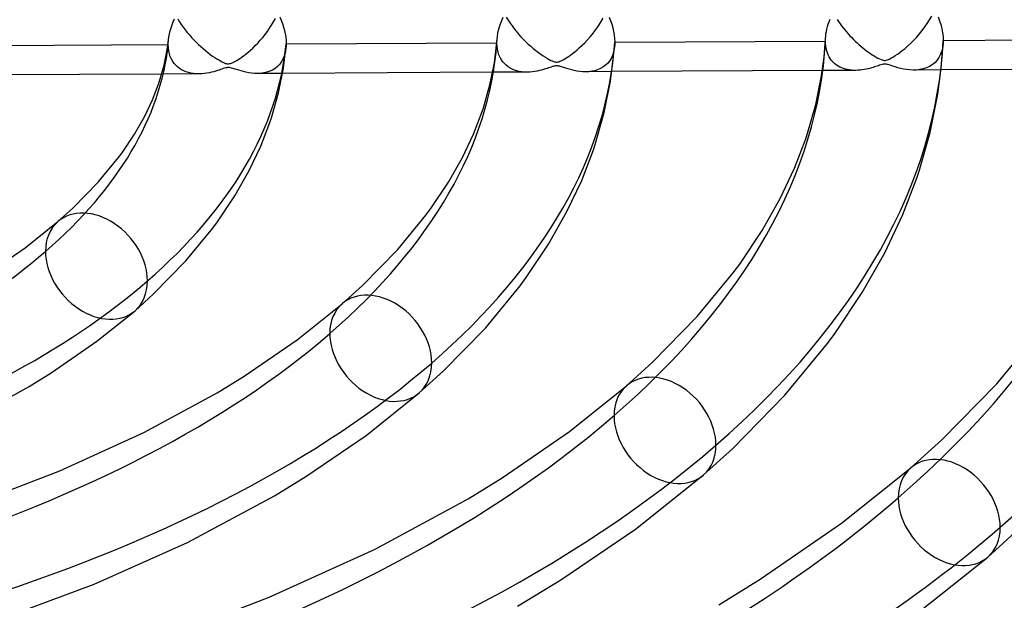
# Model space of a CAD drawing. Header units: millimetres. Extents: x -866 to 866, y -967 to 997.
# Tile 54 of 74: x 66 to 149, y 615 to 664. Entities that reach past the tile are written whole.
import ezdxf

# ---------------------------------------------------------------- set-up
doc = ezdxf.new("R2010")
doc.units = ezdxf.units.MM
doc.layers.add('HIDDEN', color=7, linetype='Continuous')
doc.layers.add('THICK', color=7, linetype='Continuous')

msp = doc.modelspace()

# ---------------------------------------------------------------- linework, layer by layer
at = {"layer": 'HIDDEN'}
for p, q in [((79.178, 663.878), (79.327, 663.638)), ((79.327, 663.638), (79.483, 663.403)), ((87.141, 663.353), (87.304, 663.623)), ((87.304, 663.623), (87.455, 663.897)), ((107.027, 664.029), (107.183, 663.774)), ((107.183, 663.774), (107.348, 663.524)), ((114.914, 663.388), (115.085, 663.66)), ((115.085, 663.66), (115.245, 663.937)), ((135.074, 663.839), (135.197, 663.652)), ((135.197, 663.652), (135.325, 663.469)), ((142.723, 663.493), (142.915, 663.796)), ((142.915, 663.796), (143.093, 664.103)), ((79.483, 663.403), (79.646, 663.173)), ((79.646, 663.173), (79.816, 662.948)), ((79.816, 662.948), (79.99, 662.728)), ((86.591, 662.564), (86.785, 662.822)), ((86.785, 662.822), (86.968, 663.086)), ((86.968, 663.086), (87.141, 663.353)), ((107.348, 663.524), (107.52, 663.28)), ((107.52, 663.28), (107.7, 663.041)), ((107.7, 663.041), (107.886, 662.809)), ((107.886, 662.809), (108.077, 662.583)), ((114.341, 662.597), (114.542, 662.856)), ((114.542, 662.856), (114.733, 663.12)), ((114.733, 663.12), (114.914, 663.388)), ((135.325, 663.469), (135.457, 663.29)), ((135.457, 663.29), (135.592, 663.113)), ((135.592, 663.113), (135.73, 662.941)), ((135.73, 662.941), (135.872, 662.773)), ((135.872, 662.773), (136.016, 662.608)), ((142.07, 662.618), (142.3, 662.904)), ((142.3, 662.904), (142.517, 663.196)), ((142.517, 663.196), (142.723, 663.493)), ((78.376, 661.844), (78.379, 661.911)), ((78.379, 661.911), (78.384, 661.979)), ((78.384, 661.979), (78.389, 662.048)), ((78.389, 662.048), (78.396, 662.117)), ((79.99, 662.728), (80.169, 662.515)), ((80.169, 662.515), (80.353, 662.308)), ((80.353, 662.308), (80.541, 662.106)), ((80.541, 662.106), (80.732, 661.911)), ((80.732, 661.911), (80.928, 661.722)), ((85.962, 661.827), (86.176, 662.062)), ((86.176, 662.062), (86.388, 662.31)), ((86.388, 662.31), (86.591, 662.564)), ((106.239, 661.902), (106.24, 661.948)), ((106.24, 661.948), (106.241, 661.994)), ((106.241, 661.994), (106.244, 662.041)), ((106.244, 662.041), (106.246, 662.088)), ((106.246, 662.088), (106.249, 662.135)), ((108.077, 662.583), (108.273, 662.364)), ((108.273, 662.364), (108.474, 662.152)), ((108.474, 662.152), (108.679, 661.946)), ((108.679, 661.946), (108.889, 661.748)), ((113.687, 661.862), (113.911, 662.098)), ((113.911, 662.098), (114.13, 662.344)), ((114.13, 662.344), (114.341, 662.597)), ((134.087, 662.07), (134.088, 662.104)), ((134.087, 662.036), (134.087, 662.07)), ((134.087, 662.002), (134.087, 662.036)), ((134.094, 661.783), (134.087, 662.002)), ((134.088, 662.104), (134.089, 662.139)), ((134.089, 662.139), (134.091, 662.173)), ((134.091, 662.173), (134.092, 662.208)), ((136.016, 662.608), (136.162, 662.448)), ((136.162, 662.448), (136.311, 662.291)), ((136.311, 662.291), (136.462, 662.138)), ((136.462, 662.138), (136.615, 661.989)), ((136.615, 661.989), (136.771, 661.844)), ((141.32, 661.814), (141.576, 662.069)), ((141.576, 662.069), (141.828, 662.339)), ((141.828, 662.339), (142.07, 662.618)), ((78.348, 661.71), (78.374, 661.71)), ((78.374, 661.777), (78.376, 661.844)), ((78.374, 661.71), (78.374, 661.777)), ((78.385, 661.431), (78.374, 661.71)), ((78.419, 661.167), (78.385, 661.431)), ((78.474, 660.919), (78.419, 661.167)), ((80.928, 661.722), (81.126, 661.539)), ((81.126, 661.539), (81.327, 661.362)), ((81.327, 661.362), (81.531, 661.191)), ((81.531, 661.191), (81.737, 661.027)), ((85.144, 661.055), (85.34, 661.224)), ((85.34, 661.224), (85.542, 661.408)), ((85.542, 661.408), (85.75, 661.61)), ((85.75, 661.61), (85.962, 661.827)), ((88.309, 661.1), (88.231, 660.796)), ((88.356, 661.426), (88.309, 661.1)), ((106.227, 661.856), (106.239, 661.856)), ((106.239, 661.856), (106.239, 661.902)), ((106.25, 661.574), (106.239, 661.856)), ((106.284, 661.309), (106.25, 661.574)), ((106.339, 661.06), (106.284, 661.309)), ((108.889, 661.748), (109.102, 661.556)), ((109.102, 661.556), (109.318, 661.372)), ((109.318, 661.372), (109.537, 661.195)), ((109.537, 661.195), (109.755, 661.029)), ((112.656, 660.949), (112.845, 661.097)), ((112.845, 661.097), (113.044, 661.262)), ((113.044, 661.262), (113.252, 661.444)), ((113.252, 661.444), (113.467, 661.644)), ((113.467, 661.644), (113.687, 661.862)), ((116.185, 661.355), (116.122, 661.06)), ((116.221, 661.668), (116.185, 661.355)), ((134.114, 661.574), (134.094, 661.783)), ((134.146, 661.374), (134.114, 661.574)), ((134.192, 661.184), (134.146, 661.374)), ((134.249, 661.004), (134.192, 661.184)), ((136.771, 661.844), (136.927, 661.703)), ((136.927, 661.703), (137.086, 661.567)), ((137.086, 661.567), (137.246, 661.434)), ((137.246, 661.434), (137.407, 661.306)), ((137.407, 661.306), (137.569, 661.183)), ((137.569, 661.183), (137.733, 661.064)), ((140.389, 661.026), (140.604, 661.19)), ((140.604, 661.19), (140.832, 661.375)), ((140.832, 661.375), (141.072, 661.583)), ((141.072, 661.583), (141.32, 661.814)), ((143.959, 661.185), (143.852, 660.88)), ((144.032, 661.517), (143.959, 661.185)), ((144.068, 661.874), (144.032, 661.517)), ((78.549, 660.688), (78.474, 660.919)), ((78.642, 660.475), (78.549, 660.688)), ((78.753, 660.28), (78.642, 660.475)), ((78.878, 660.103), (78.753, 660.28)), ((81.737, 661.027), (81.941, 660.874)), ((81.941, 660.874), (82.136, 660.733)), ((82.136, 660.733), (82.321, 660.607)), ((82.321, 660.607), (82.495, 660.496)), ((82.495, 660.496), (82.656, 660.398)), ((82.656, 660.398), (82.803, 660.314)), ((82.803, 660.314), (82.936, 660.243)), ((82.936, 660.243), (83.054, 660.187)), ((83.951, 660.23), (84.065, 660.291)), ((84.065, 660.291), (84.184, 660.361)), ((84.184, 660.361), (84.313, 660.441)), ((84.313, 660.441), (84.455, 660.534)), ((84.455, 660.534), (84.611, 660.642)), ((84.611, 660.642), (84.778, 660.764)), ((84.778, 660.764), (84.956, 660.902)), ((84.956, 660.902), (85.144, 661.055)), ((87.989, 660.266), (87.828, 660.043)), ((88.124, 660.517), (87.989, 660.266)), ((88.231, 660.796), (88.124, 660.517)), ((106.413, 660.829), (106.339, 661.06)), ((106.506, 660.615), (106.413, 660.829)), ((106.616, 660.42), (106.506, 660.615)), ((106.74, 660.244), (106.616, 660.42)), ((106.877, 660.086), (106.74, 660.244)), ((109.755, 661.029), (109.964, 660.878)), ((109.964, 660.878), (110.161, 660.743)), ((110.161, 660.743), (110.346, 660.625)), ((110.346, 660.625), (110.516, 660.523)), ((110.516, 660.523), (110.67, 660.436)), ((110.67, 660.436), (110.807, 660.366)), ((110.807, 660.366), (110.925, 660.311)), ((110.925, 660.311), (111.026, 660.271)), ((111.026, 660.271), (111.112, 660.244)), ((111.112, 660.244), (111.188, 660.227)), ((111.403, 660.231), (111.483, 660.251)), ((111.483, 660.251), (111.575, 660.283)), ((111.575, 660.283), (111.679, 660.328)), ((111.679, 660.328), (111.79, 660.383)), ((111.79, 660.383), (111.907, 660.447)), ((111.907, 660.447), (112.028, 660.518)), ((112.028, 660.518), (112.163, 660.602)), ((112.163, 660.602), (112.313, 660.702)), ((112.313, 660.702), (112.478, 660.818)), ((112.478, 660.818), (112.656, 660.949)), ((115.772, 660.309), (115.609, 660.109)), ((115.913, 660.535), (115.772, 660.309)), ((116.031, 660.786), (115.913, 660.535)), ((116.122, 661.06), (116.031, 660.786)), ((134.317, 660.834), (134.249, 661.004)), ((134.396, 660.675), (134.317, 660.834)), ((134.484, 660.528), (134.396, 660.675)), ((134.582, 660.391), (134.484, 660.528)), ((134.687, 660.266), (134.582, 660.391)), ((134.8, 660.151), (134.687, 660.266)), ((137.733, 661.064), (137.896, 660.949)), ((137.896, 660.949), (138.061, 660.84)), ((138.061, 660.84), (138.226, 660.737)), ((138.226, 660.737), (138.388, 660.641)), ((138.388, 660.641), (138.54, 660.557)), ((138.54, 660.557), (138.678, 660.489)), ((138.678, 660.489), (138.8, 660.436)), ((138.8, 660.436), (138.905, 660.399)), ((138.905, 660.399), (138.994, 660.376)), ((138.994, 660.376), (139.075, 660.366)), ((139.075, 660.366), (139.154, 660.366)), ((139.154, 660.366), (139.235, 660.378)), ((139.235, 660.378), (139.324, 660.401)), ((139.324, 660.401), (139.428, 660.441)), ((139.428, 660.441), (139.551, 660.497)), ((139.551, 660.497), (139.69, 660.57)), ((139.69, 660.57), (139.843, 660.659)), ((139.843, 660.659), (140.009, 660.763)), ((140.009, 660.763), (140.19, 660.884)), ((140.19, 660.884), (140.389, 661.026)), ((143.544, 660.365), (143.351, 660.157)), ((143.713, 660.606), (143.544, 660.365)), ((143.852, 660.88), (143.713, 660.606)), ((79.016, 659.945), (78.878, 660.103)), ((79.166, 659.805), (79.016, 659.945)), ((79.327, 659.681), (79.166, 659.805)), ((79.5, 659.573), (79.327, 659.681)), ((79.683, 659.479), (79.5, 659.573)), ((79.877, 659.399), (79.683, 659.479)), ((80.082, 659.335), (79.877, 659.399)), ((82.228, 659.403), (82.045, 659.358)), ((82.397, 659.45), (82.228, 659.403)), ((82.552, 659.497), (82.397, 659.45)), ((82.691, 659.542), (82.552, 659.497)), ((82.813, 659.583), (82.691, 659.542)), ((82.928, 659.623), (82.813, 659.583)), ((83.041, 659.661), (82.928, 659.623)), ((83.148, 659.696), (83.041, 659.661)), ((83.054, 660.187), (83.155, 660.143)), ((83.245, 659.724), (83.148, 659.696)), ((83.155, 660.143), (83.241, 660.112)), ((83.241, 660.112), (83.318, 660.09)), ((83.33, 659.743), (83.245, 659.724)), ((83.318, 660.09), (83.388, 660.078)), ((83.407, 659.754), (83.33, 659.743)), ((83.388, 660.078), (83.454, 660.073)), ((83.484, 659.757), (83.407, 659.754)), ((83.454, 660.073), (83.519, 660.076)), ((83.564, 659.752), (83.484, 659.757)), ((83.519, 660.076), (83.588, 660.086)), ((83.65, 659.738), (83.564, 659.752)), ((83.588, 660.086), (83.662, 660.106)), ((83.75, 659.714), (83.65, 659.738)), ((83.662, 660.106), (83.747, 660.136)), ((83.747, 660.136), (83.844, 660.177)), ((83.872, 659.677), (83.75, 659.714)), ((83.844, 660.177), (83.951, 660.23)), ((84.015, 659.631), (83.872, 659.677)), ((84.176, 659.577), (84.015, 659.631)), ((84.352, 659.521), (84.176, 659.577)), ((84.543, 659.464), (84.352, 659.521)), ((84.748, 659.409), (84.543, 659.464)), ((84.966, 659.358), (84.748, 659.409)), ((86.983, 659.436), (86.732, 659.352)), ((87.221, 659.546), (86.983, 659.436)), ((87.442, 659.683), (87.221, 659.546)), ((87.646, 659.849), (87.442, 659.683)), ((87.828, 660.043), (87.646, 659.849)), ((107.025, 659.946), (106.877, 660.086)), ((107.184, 659.823), (107.025, 659.946)), ((107.353, 659.716), (107.184, 659.823)), ((107.533, 659.623), (107.353, 659.716)), ((107.724, 659.544), (107.533, 659.623)), ((107.924, 659.48), (107.724, 659.544)), ((108.133, 659.431), (107.924, 659.48)), ((108.352, 659.396), (108.133, 659.431)), ((109.457, 659.422), (109.249, 659.395)), ((109.656, 659.457), (109.457, 659.422)), ((109.846, 659.497), (109.656, 659.457)), ((110.026, 659.541), (109.846, 659.497)), ((110.193, 659.587), (110.026, 659.541)), ((110.347, 659.634), (110.193, 659.587)), ((110.487, 659.678), (110.347, 659.634)), ((110.61, 659.72), (110.487, 659.678)), ((110.723, 659.759), (110.61, 659.72)), ((110.836, 659.797), (110.723, 659.759)), ((110.947, 659.834), (110.836, 659.797)), ((111.05, 659.864), (110.947, 659.834)), ((111.141, 659.886), (111.05, 659.864)), ((111.222, 659.899), (111.141, 659.886)), ((111.188, 660.227), (111.26, 660.219)), ((111.301, 659.903), (111.222, 659.899)), ((111.26, 660.219), (111.33, 660.221)), ((111.382, 659.899), (111.301, 659.903)), ((111.33, 660.221), (111.403, 660.231)), ((111.469, 659.885), (111.382, 659.899)), ((111.569, 659.86), (111.469, 659.885)), ((111.692, 659.824), (111.569, 659.86)), ((111.837, 659.777), (111.692, 659.824)), ((112, 659.723), (111.837, 659.777)), ((112.178, 659.667), (112, 659.723)), ((112.37, 659.609), (112.178, 659.667)), ((112.577, 659.554), (112.37, 659.609)), ((112.796, 659.503), (112.577, 659.554)), ((113.025, 659.46), (112.796, 659.503)), ((113.263, 659.425), (113.025, 659.46)), ((113.508, 659.403), (113.263, 659.425)), ((113.757, 659.395), (113.508, 659.403)), ((114.018, 659.405), (113.757, 659.395)), ((115.994, 659.407), (113.772, 659.395)), ((114.279, 659.436), (114.018, 659.405)), ((114.533, 659.488), (114.279, 659.436)), ((114.777, 659.564), (114.533, 659.488)), ((115.008, 659.663), (114.777, 659.564)), ((115.225, 659.787), (115.008, 659.663)), ((115.426, 659.935), (115.225, 659.787)), ((115.609, 660.109), (115.426, 659.935)), ((136.641, 659.515), (133.825, 659.5)), ((134.92, 660.047), (134.8, 660.151)), ((135.046, 659.953), (134.92, 660.047)), ((135.178, 659.869), (135.046, 659.953)), ((135.318, 659.794), (135.178, 659.869)), ((135.463, 659.727), (135.318, 659.794)), ((135.616, 659.67), (135.463, 659.727)), ((135.774, 659.622), (135.616, 659.67)), ((135.938, 659.582), (135.774, 659.622)), ((136.108, 659.552), (135.938, 659.582)), ((136.284, 659.531), (136.108, 659.552)), ((136.465, 659.518), (136.284, 659.531)), ((136.65, 659.515), (136.465, 659.518)), ((136.838, 659.521), (136.65, 659.515)), ((137.022, 659.535), (136.838, 659.521)), ((137.201, 659.556), (137.022, 659.535)), ((137.374, 659.583), (137.201, 659.556)), ((137.541, 659.614), (137.374, 659.583)), ((137.701, 659.65), (137.541, 659.614)), ((137.854, 659.688), (137.701, 659.65)), ((137.997, 659.727), (137.854, 659.688)), ((138.132, 659.767), (137.997, 659.727)), ((138.256, 659.806), (138.132, 659.767)), ((138.37, 659.844), (138.256, 659.806)), ((138.471, 659.878), (138.37, 659.844)), ((138.572, 659.913), (138.471, 659.878)), ((138.681, 659.95), (138.572, 659.913)), ((138.792, 659.986), (138.681, 659.95)), ((138.898, 660.016), (138.792, 659.986)), ((138.991, 660.037), (138.898, 660.016)), ((139.076, 660.047), (138.991, 660.037)), ((139.161, 660.048), (139.076, 660.047)), ((139.251, 660.038), (139.161, 660.048)), ((139.353, 660.017), (139.251, 660.038)), ((139.479, 659.981), (139.353, 660.017)), ((139.633, 659.932), (139.479, 659.981)), ((139.813, 659.873), (139.633, 659.932)), ((140.012, 659.809), (139.813, 659.873)), ((140.23, 659.745), (140.012, 659.809)), ((140.464, 659.684), (140.23, 659.745)), ((140.714, 659.631), (140.464, 659.684)), ((140.975, 659.586), (140.714, 659.631)), ((141.245, 659.556), (140.975, 659.586)), ((141.522, 659.542), (141.245, 659.556)), ((141.808, 659.548), (141.522, 659.542)), ((143.888, 659.553), (141.602, 659.541)), ((142.095, 659.579), (141.808, 659.548)), ((142.376, 659.636), (142.095, 659.579)), ((142.644, 659.722), (142.376, 659.636)), ((142.898, 659.836), (142.644, 659.722)), ((143.134, 659.981), (142.898, 659.836)), ((143.351, 660.157), (143.134, 659.981)), ((80.978, 659.224), (77.815, 659.207)), ((80.296, 659.285), (80.082, 659.335)), ((80.519, 659.25), (80.296, 659.285)), ((80.75, 659.229), (80.519, 659.25)), ((80.986, 659.224), (80.75, 659.229)), ((81.213, 659.232), (80.986, 659.224)), ((81.434, 659.251), (81.213, 659.232)), ((81.647, 659.28), (81.434, 659.251)), ((81.852, 659.316), (81.647, 659.28)), ((82.045, 659.358), (81.852, 659.316)), ((85.195, 659.315), (84.966, 659.358)), ((85.432, 659.28), (85.195, 659.315)), ((85.677, 659.258), (85.432, 659.28)), ((85.926, 659.25), (85.677, 659.258)), ((86.197, 659.26), (85.926, 659.25)), ((88.064, 659.261), (85.94, 659.25)), ((86.469, 659.294), (86.197, 659.26)), ((86.732, 659.352), (86.469, 659.294)), ((108.811, 659.37), (105.877, 659.354)), ((108.579, 659.375), (108.352, 659.396)), ((108.812, 659.37), (108.579, 659.375)), ((109.033, 659.377), (108.812, 659.37)), ((109.249, 659.395), (109.033, 659.377))]:
    msp.add_line(p, q, dxfattribs=at)
for centre, major_axis, ratio, start_param, end_param in [((0, 663.808), (-556.5, 0), 0.5, 0, 2.617994), ((0, 663.8), (-134.135, 0), 0.5, 2.617994, 3.11478), ((0, 663.8), (-161.96, 0), 0.5, 2.617994, 3.121188), ((0, 663.8), (-78.485, 0), 0.5, 2.617994, 3.088315), ((0, 663.8), (-106.31, 0), 0.5, 2.617994, 3.105015), ((72.291, 642.931), (-3.267, 3.772), 0.75, 0.000079, 0.713724), ((0, 663.8), (-78.485, 0), 0.5, 2.147673, 2.617994), ((72.291, 642.931), (-3.267, 3.772), 0.75, 0.713724, 3.141672), ((96.389, 635.975), (-3.267, 3.772), 0.75, 0.000079, 0.713724), ((0, 663.8), (-106.31, 0), 0.5, 2.130973, 2.617994), ((96.389, 635.975), (-3.267, 3.772), 0.75, 0.713724, 3.141672), ((120.486, 629.019), (-3.267, 3.772), 0.75, 0.000079, 0.713724), ((0, 663.8), (-134.135, 0), 0.5, 2.121208, 2.617994), ((120.486, 629.019), (-3.267, 3.772), 0.75, 0.713724, 3.141672), ((144.583, 622.062), (-3.267, 3.772), 0.75, 0.000079, 0.713724), ((0, 663.8), (-161.96, 0), 0.5, 2.1148, 2.617994), ((144.583, 622.062), (-3.267, 3.772), 0.75, 0.713724, 3.141672), ((0, 663.8), (-189.785, 0), 0.5, 2.110272, 2.617994)]:
    msp.add_ellipse(centre, major_axis=major_axis, ratio=ratio, start_param=start_param, end_param=end_param, dxfattribs=at)
at = {"layer": 'THICK'}
for p, q in [((78.704, 663.377), (78.805, 663.631)), ((78.805, 663.631), (78.916, 663.884)), ((87.824, 664.053), (87.944, 663.769)), ((87.944, 663.769), (88.052, 663.48)), ((106.546, 663.472), (106.65, 663.745)), ((106.65, 663.745), (106.767, 664.016)), ((115.746, 664.033), (115.866, 663.734)), ((115.866, 663.734), (115.971, 663.431)), ((134.327, 663.427), (134.397, 663.634)), ((134.397, 663.634), (134.474, 663.842)), ((143.636, 664.062), (143.763, 663.727)), ((143.763, 663.727), (143.87, 663.389)), ((78.477, 662.612), (78.539, 662.865)), ((78.539, 662.865), (78.615, 663.121)), ((78.615, 663.121), (78.704, 663.377)), ((88.052, 663.48), (88.147, 663.188)), ((88.147, 663.188), (88.226, 662.895)), ((88.226, 662.895), (88.289, 662.605)), ((106.32, 662.657), (106.38, 662.926)), ((106.38, 662.926), (106.455, 663.199)), ((106.455, 663.199), (106.546, 663.472)), ((115.971, 663.431), (116.06, 663.124)), ((116.06, 663.124), (116.132, 662.815)), ((116.132, 662.815), (116.185, 662.507)), ((134.133, 662.604), (134.168, 662.806)), ((134.168, 662.806), (134.212, 663.012)), ((134.212, 663.012), (134.265, 663.219)), ((134.265, 663.219), (134.327, 663.427)), ((143.87, 663.389), (143.957, 663.049)), ((143.957, 663.049), (144.021, 662.71)), ((78.284, 661.272), (78.396, 662.115)), ((78.396, 662.117), (78.429, 662.362)), ((78.429, 662.362), (78.477, 662.612)), ((88.289, 662.605), (88.334, 662.318)), ((88.334, 662.318), (88.362, 662.037)), ((88.362, 662.037), (88.371, 661.762)), ((106.021, 660.168), (106.249, 662.133)), ((106.249, 662.135), (106.276, 662.393)), ((106.276, 662.393), (106.32, 662.657)), ((116.185, 662.507), (116.218, 662.204)), ((116.218, 662.204), (116.228, 661.908)), ((116.228, 661.908), (134.087, 662.002)), ((116.228, 661.908), (116.228, 661.868)), ((133.967, 660.641), (134.092, 662.205)), ((134.092, 662.208), (134.108, 662.404)), ((134.108, 662.404), (134.133, 662.604)), ((144.021, 662.71), (144.06, 662.378)), ((144.06, 662.378), (144.073, 662.054)), ((144.07, 661.903), (144.068, 661.874)), ((144.071, 661.933), (144.07, 661.903)), ((144.072, 661.963), (144.071, 661.933)), ((144.073, 662.024), (144.072, 661.993)), ((144.072, 661.993), (144.072, 661.963)), ((144.073, 662.054), (161.926, 662.148)), ((144.073, 662.054), (144.073, 662.024)), ((60.483, 661.616), (78.348, 661.71)), ((78.02, 659.958), (78.284, 661.272)), ((88.14, 659.703), (88.356, 661.428)), ((88.361, 661.481), (88.356, 661.426)), ((88.364, 661.536), (88.361, 661.481)), ((88.367, 661.592), (88.364, 661.536)), ((88.369, 661.648), (88.367, 661.592)), ((88.371, 661.705), (88.369, 661.648)), ((88.371, 661.762), (106.227, 661.856)), ((88.371, 661.762), (88.371, 661.705)), ((115.877, 658.599), (116.221, 661.67)), ((116.223, 661.708), (116.221, 661.668)), ((116.225, 661.747), (116.223, 661.708)), ((116.227, 661.787), (116.225, 661.747)), ((116.228, 661.827), (116.227, 661.787)), ((116.228, 661.868), (116.228, 661.827)), ((143.903, 659.693), (144.068, 661.876)), ((133.758, 659.064), (133.967, 660.641)), ((77.633, 658.6), (78.02, 659.958)), ((87.72, 657.61), (88.14, 659.703)), ((105.644, 658.287), (106.021, 660.168)), ((133.825, 659.5), (115.994, 659.407)), ((143.614, 657.495), (143.903, 659.693)), ((161.725, 659.647), (143.888, 659.553)), ((77.815, 659.207), (60.054, 659.114)), ((77.551, 658.356), (77.633, 658.6)), ((105.877, 659.354), (88.064, 659.261)), ((115.343, 655.938), (115.877, 658.599)), ((133.267, 656.615), (133.758, 659.064)), ((77.037, 657.023), (77.551, 658.356)), ((105.091, 656.349), (105.644, 658.287)), ((76.377, 655.628), (77.037, 657.023)), ((87.116, 655.491), (87.72, 657.61)), ((142.967, 654.266), (143.614, 657.495)), ((104.985, 656.031), (105.091, 656.349)), ((132.55, 654.098), (133.267, 656.615)), ((75.525, 654.126), (76.377, 655.628)), ((86.99, 655.114), (87.116, 655.491)), ((104.251, 654.124), (104.985, 656.031)), ((114.575, 653.239), (115.343, 655.938)), ((86.21, 653.093), (86.99, 655.114)), ((74.46, 652.535), (75.525, 654.126)), ((103.312, 652.139), (104.251, 654.124)), ((131.466, 651.227), (132.419, 653.707)), ((132.419, 653.707), (132.55, 654.098)), ((142.033, 650.988), (142.967, 654.266)), ((85.238, 651.037), (86.21, 653.093)), ((113.427, 650.2), (114.427, 652.799)), ((114.427, 652.799), (114.575, 653.239)), ((72.448, 650.048), (74.169, 652.14)), ((74.169, 652.14), (74.46, 652.535)), ((102.121, 650.036), (103.312, 652.139)), ((130.248, 648.65), (131.466, 651.227)), ((84.02, 648.889), (85.238, 651.037)), ((140.643, 647.305), (141.864, 650.483)), ((141.864, 650.483), (142.033, 650.988)), ((70.275, 647.83), (72.448, 650.048)), ((100.639, 647.821), (102.121, 650.036)), ((112.174, 647.548), (113.427, 650.2)), ((82.548, 646.689), (84.02, 648.889)), ((128.716, 645.947), (130.248, 648.65)), ((69.025, 646.703), (70.275, 647.83)), ((100.222, 647.255), (100.639, 647.821)), ((97.835, 644.354), (100.222, 647.255)), ((110.617, 644.801), (112.174, 647.548)), ((139.109, 644.059), (140.643, 647.305)), ((66.245, 644.478), (69.025, 646.703)), ((79.876, 643.383), (82.153, 646.152)), ((82.153, 646.152), (82.548, 646.689)), ((126.818, 643.107), (128.716, 645.947)), ((62.932, 642.206), (66.245, 644.478)), ((108.73, 641.978), (110.617, 644.801)), ((94.839, 641.295), (97.835, 644.354)), ((137.213, 640.712), (139.109, 644.059)), ((77.109, 640.558), (79.876, 643.383)), ((126.276, 642.371), (126.818, 643.107)), ((108.207, 641.268), (108.73, 641.978)), ((123.222, 638.659), (126.276, 642.371)), ((93.122, 639.747), (94.839, 641.295)), ((105.263, 637.689), (108.207, 641.268)), ((75.558, 639.159), (77.109, 640.558)), ((134.91, 637.266), (137.213, 640.712)), ((89.317, 636.702), (93.122, 639.747)), ((72.325, 636.563), (75.558, 639.159)), ((119.403, 634.76), (123.222, 638.659)), ((101.673, 634.022), (105.263, 637.689)), ((134.26, 636.383), (134.91, 637.266)), ((148.609, 632.964), (152.33, 637.486)), ((68.454, 633.892), (72.325, 636.563)), ((84.802, 633.605), (89.317, 636.702)), ((130.65, 631.994), (134.26, 636.383)), ((117.219, 632.79), (119.403, 634.76)), ((66.594, 632.741), (68.454, 633.892)), ((82.534, 632.213), (84.802, 633.605)), ((99.656, 632.203), (101.673, 634.022)), ((62.037, 630.223), (66.594, 632.741)), ((112.389, 628.925), (117.219, 632.79)), ((143.967, 628.224), (148.609, 632.964)), ((76.307, 628.832), (82.534, 632.213)), ((95.141, 628.597), (99.656, 632.203)), ((126.237, 627.487), (130.65, 631.994)), ((69.194, 625.597), (76.307, 628.832)), ((90.028, 625.102), (95.141, 628.597)), ((106.672, 625.003), (112.389, 628.925)), ((141.316, 625.834), (143.967, 628.224)), ((123.753, 625.247), (126.237, 627.487)), ((62.353, 622.981), (69.194, 625.597)), ((117.978, 620.647), (123.753, 625.247)), ((135.462, 621.149), (141.316, 625.834)), ((87.377, 623.484), (90.028, 625.102)), ((103.787, 623.233), (106.672, 625.003)), ((80.003, 619.527), (87.377, 623.484)), ((95.913, 618.96), (103.787, 623.233)), ((128.541, 616.402), (135.462, 621.149)), ((111.654, 616.346), (117.978, 620.647)), ((147.85, 618.29), (150.801, 620.952)), ((72.095, 615.999), (80.003, 619.527)), ((86.932, 614.877), (95.913, 618.96)), ((140.82, 612.703), (147.85, 618.29)), ((64.571, 613.187), (72.095, 615.999)), ((107.995, 614.14), (111.654, 616.346)), ((125.04, 614.254), (128.541, 616.402)), ((78.355, 611.599), (86.932, 614.877))]:
    msp.add_line(p, q, dxfattribs=at)
for centre, major_axis, ratio, start_param, end_param in [((0, 668.139), (606.5, 0), 0.5, -3.141592, -0.523599), ((0, 668.139), (-551.5, 0), 0.5, 0, 2.617994), ((0, 663.808), (-606.5, 0), 0.5, 0, 2.617994), ((0, 663.8), (116.29, 0), 0.5, -0.523599, -0.032537), ((0, 663.8), (144.115, 0), 0.5, -0.523599, -0.02423), ((0, 663.8), (171.94, 0), 0.5, -0.523599, -0.018612), ((0, 663.8), (88.465, 0), 0.5, -0.523599, -0.046078), ((72.291, 642.931), (-3.267, 3.772), 0.75, -2.427868, 0.000079), ((0, 663.8), (88.465, 0), 0.5, -0.983413, -0.523599), ((72.291, 642.931), (-3.267, 3.772), 0.75, -3.141514, -2.427868), ((96.389, 635.975), (-3.267, 3.772), 0.75, -2.427868, 0.000079), ((0, 663.8), (116.29, 0), 0.5, -1.001202, -0.523599), ((96.389, 635.975), (-3.267, 3.772), 0.75, -3.141514, -2.427868), ((120.486, 629.019), (-3.267, 3.772), 0.75, -2.427868, 0.000079), ((0, 663.8), (144.115, 0), 0.5, -1.012113, -0.523599), ((120.486, 629.019), (-3.267, 3.772), 0.75, -3.141514, -2.427868), ((144.583, 622.062), (-3.267, 3.772), 0.75, -2.427868, 0.000079), ((0, 663.8), (171.94, 0), 0.5, -1.01949, -0.523599), ((144.583, 622.062), (-3.267, 3.772), 0.75, -3.141514, -2.427868)]:
    msp.add_ellipse(centre, major_axis=major_axis, ratio=ratio, start_param=start_param, end_param=end_param, dxfattribs=at)

doc.saveas('drawing.dxf')
